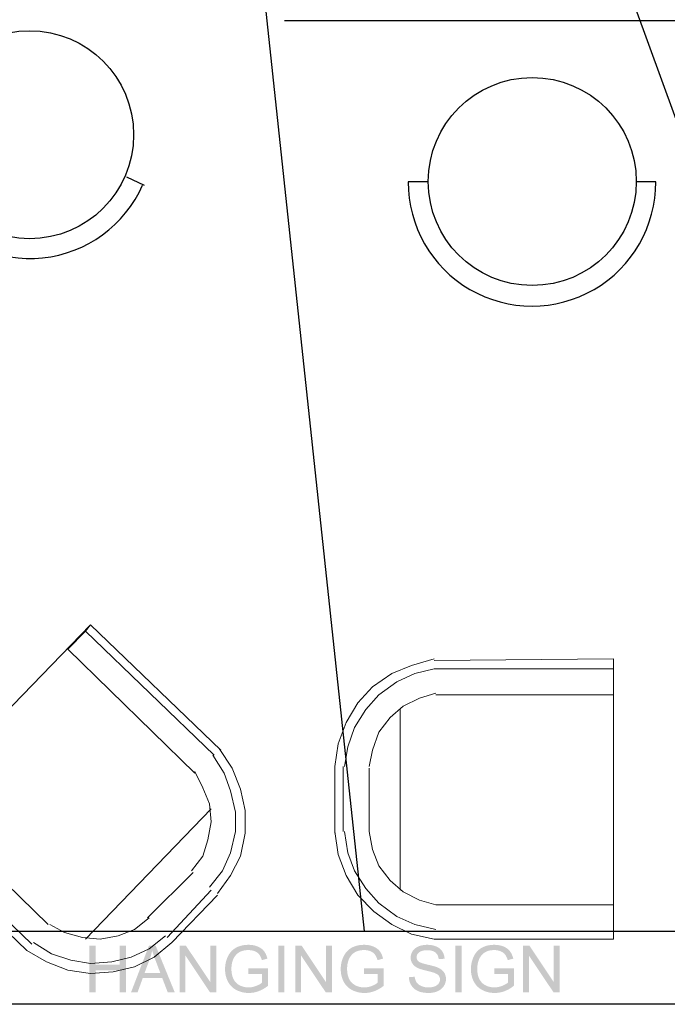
# Model space of a CAD drawing. Header units: millimetres. Extents: x 502444 to 745500, y -417645 to -375189.
# Tile 139 of 208: x 721098 to 722579, y -408176 to -405923. Entities that reach past the tile are written whole.
import ezdxf

# ---------------------------------------------------------------- set-up
doc = ezdxf.new("R2010")
doc.units = ezdxf.units.MM
doc.layers.add('PDF2_Geometry', color=7, linetype='Continuous')
doc.layers.add('PDF2_Solid Fills', color=7, linetype='Continuous')

msp = doc.modelspace()

# ---------------------------------------------------------------- hatches: boundary and pattern name
at = {"layer": 'PDF2_Solid Fills', "lineweight": 25, "transparency": 33554559}
for points in [[(721271.35814, -408041.54857), (721257.25645, -408041.54857), (721257.25645, -408148.09283), (721271.35814, -408148.09283), (721271.35814, -408097.87343), (721326.7458, -408097.87343), (721271.35814, -408085.30038)], [(721340.84748, -408041.54857), (721326.7458, -408041.54857), (721326.7458, -408085.30038), (721271.35814, -408085.30038), (721326.7458, -408097.87343), (721326.7458, -408148.09283), (721340.84748, -408148.09283)], [(721408.7354, -408041.54857), (721393.54365, -408041.54857), (721352.62164, -408148.09283), (721367.59502, -408148.09283), (721379.2982, -408115.82446), (721423.85436, -408115.82446), (721383.36729, -408104.34148), (721395.07047, -408073.09038), (721395.1742, -408072.80513), (721396.05681, -408070.31244), (721396.88846, -408067.81521), (721397.66915, -408065.31389), (721398.40072, -408062.80847), (721399.07951, -408060.29804), (721399.70734, -408057.78352), (721400.28604, -408055.26446), (721400.81196, -408052.74084)], [(721408.7354, -408041.54857), (721400.81196, -408052.74084), (721401.36518, -408054.62843), (721402.01304, -408056.73486), (721402.72458, -408058.96094), (721403.50346, -408061.30713), (721404.34603, -408063.77297), (721405.25411, -408066.35891), (721406.22771, -408069.06451), (721407.26682, -408071.88976), (721408.37144, -408074.83466), (721419.49229, -408104.34148), (721383.36729, -408104.34148), (721423.85436, -408115.82446), (721436.28365, -408148.09283), (721452.34709, -408148.09283)], [(721477.93177, -408041.54857), (721463.46793, -408041.54857), (721463.46793, -408148.09283), (721476.98729, -408148.09283), (721476.98729, -408064.36941)], [(721477.93177, -408041.54857), (721476.98729, -408064.36941), (721532.95547, -408148.09283), (721533.90176, -408125.19966)], [(721547.42111, -408041.54857), (721533.90176, -408041.54857), (721533.90176, -408125.19966), (721532.95547, -408148.09283), (721547.42111, -408148.09283)], [(721585.31314, -408051.36688), (721583.62982, -408052.89097), (721582.02839, -408054.51105), (721580.50521, -408056.22804), (721579.06393, -408058.04148), (721577.70089, -408059.95091), (721576.41975, -408061.95725), (721575.21867, -408064.06004), (721574.09585, -408066.25882), (721573.28968, -408067.99037), (721572.37249, -408070.13228), (721571.5372, -408072.29922), (721570.78016, -408074.49072), (721570.1032, -408076.70725), (721569.5063, -408078.94834), (721568.98765, -408081.214), (721568.5509, -408083.50468), (721568.19239, -408085.81993), (721567.91396, -408088.16021), (721567.71379, -408090.5255), (721567.5955, -408092.91491), (721567.55546, -408095.32979), (721567.5682, -408096.73878), (721567.65555, -408099.19688), (721567.82843, -408101.61723), (721568.08139, -408103.99981), (721568.41805, -408106.34509), (721568.83843, -408108.65215), (721569.3407, -408110.9219), (721569.92667, -408113.15344), (721570.59454, -408115.34768), (721571.34612, -408117.50369), (721572.1796, -408119.6224), (721573.09678, -408121.70335), (721574.09585, -408123.74609), (721575.21503, -408125.79792), (721576.43795, -408127.79516), (721577.7482, -408129.70868), (721579.14764, -408131.53805), (721580.6326, -408133.2837), (721582.20856, -408134.94518), (721583.87004, -408136.52295), (721585.62069, -408138.01656), (721587.46052, -408139.426), (721589.38587, -408140.75173), (721591.4004, -408141.9933), (721593.5041, -408143.15069), (721594.78706, -408143.8081), (721596.85436, -408144.78306), (721598.95806, -408145.67249), (721601.09816, -408146.47776), (721603.27283, -408147.19794), (721605.48571, -408147.83351), (721607.73499, -408148.38446), (721610.02067, -408148.85033), (721612.34275, -408149.23203), (721614.70122, -408149.52866), (721617.0979, -408149.74022), (721619.52916, -408149.8676), (721621.99683, -408149.90991), (721624.02409, -408149.87761), (721626.36618, -408149.75978), (721628.69735, -408149.55505), (721631.01579, -408149.26343), (721633.32149, -408148.88536), (721635.61626, -408148.42086), (721637.8983, -408147.869), (721640.16942, -408147.23116), (721642.4278, -408146.50596), (721644.67527, -408145.69479), (721645.8545, -408145.23983), (721647.93272, -408144.37633), (721650.00002, -408143.43913), (721652.05641, -408142.42732), (721654.10005, -408141.34135), (721656.13278, -408140.18122), (721658.15276, -408138.94694), (721660.16183, -408137.63804), (721621.19793, -408137.19128), (721619.28349, -408137.15261), (721616.92866, -408136.9961), (721614.60295, -408136.71995), (721612.30817, -408136.32323), (721610.04251, -408135.80686), (721607.80779, -408135.17038), (721605.60218, -408134.41334), (721603.42569, -408133.53665), (721601.28195, -408132.54031), (721599.57316, -408131.6304), (721597.60048, -408130.40795), (721595.74428, -408129.05856), (721594.00272, -408127.58224), (721592.37764, -408125.97899), (721590.8672, -408124.24835), (721589.47505, -408122.39124), (721588.19572, -408120.40674), (721587.03468, -408118.29531), (721586.58519, -408117.39177), (721585.7317, -408115.4787), (721584.96738, -408113.48146), (721584.29405, -408111.39915), (721583.7099, -408109.23266), (721583.21491, -408106.98157), (721582.81091, -408104.64584), (721582.49608, -408102.2255), (721582.27225, -408099.72099), (721582.13758, -408097.1314), (721582.09209, -408094.45765), (721582.09754, -408093.6037), (721582.1758, -408091.16334), (721582.34868, -408088.7612), (721582.61437, -408086.39727), (721582.97287, -408084.07155), (721583.42418, -408081.78451), (721583.96831, -408079.53523), (721584.60706, -408077.32462), (721585.33862, -408075.15222), (721586.163, -408073.01804), (721586.48146, -408072.2792), (721587.4951, -408070.18688), (721588.64521, -408068.16098), (721589.93364, -408066.20104), (721591.35855, -408064.30753), (721592.92176, -408062.47954), (721594.30663, -408061.04735), (721595.98086, -408059.57012), (721597.8134, -408058.19753), (721599.80427, -408056.92867), (721601.95346, -408055.76399), (721604.26098, -408054.70304), (721604.77963, -408054.49468), (721606.79597, -408053.77858), (721608.91241, -408053.17304), (721611.12711, -408052.67714), (721613.44191, -408052.2918), (721615.85498, -408052.01655), (721618.36813, -408051.85141), (721620.97955, -408051.79636)], [(721620.90676, -408039.73194), (721619.73298, -408039.74059), (721617.22529, -408039.82157), (721614.76309, -408039.98717), (721612.35003, -408040.23648), (721609.98427, -408040.56997), (721607.66584, -408040.98806), (721605.39654, -408041.49033), (721603.17274, -408042.07677), (721600.99807, -408042.74736), (721598.87071, -408043.50258), (721596.79249, -408044.34152), (721594.75976, -408045.26507), (721592.77618, -408046.27279), (721590.84354, -408047.37377), (721588.92, -408048.60805), (721587.07654, -408049.93924), (721585.31314, -408051.36688), (721620.97955, -408051.79636), (721621.98045, -408051.80682), (721624.43901, -408051.92829), (721626.82477, -408052.18443), (721629.14139, -408052.57569), (721631.38521, -408053.10161), (721633.55988, -408053.76221), (721635.66176, -408054.55792), (721636.75365, -408055.04835), (721638.98109, -408056.20348), (721641.00289, -408057.48052), (721642.81906, -408058.87996), (721644.43141, -408060.40086), (721645.83812, -408062.04369), (721645.87634, -408062.09328), (721647.02282, -408063.73748), (721648.1056, -408065.57366), (721649.12469, -408067.60138), (721650.08009, -408069.82064), (721650.96998, -408072.23188), (721651.79799, -408074.83466), (721664.51845, -408071.34609), (721664.35103, -408070.71098), (721663.62674, -408068.191), (721662.82603, -408065.79068), (721661.9507, -408063.51), (721660.99894, -408061.34944), (721659.97439, -408059.30852), (721658.87522, -408057.38726), (721657.69963, -408055.58565), (721656.44942, -408053.90369), (721655.35936, -408052.60845), (721653.82526, -408051.00929), (721652.16014, -408049.50704), (721650.36034, -408048.10033), (721648.42953, -408046.79052), (721646.36587, -408045.57671), (721644.16936, -408044.45935), (721641.84001, -408043.43844), (721641.64347, -408043.36109), (721639.55069, -408042.5995), (721637.40513, -408041.92754), (721635.20499, -408041.34475), (721632.95388, -408040.85203), (721630.65001, -408040.44895), (721628.29336, -408040.13503), (721625.88393, -408039.91119), (721623.42173, -408039.77653)], [(721689.30422, -408148.09283), (721689.30422, -408041.54857), (721703.40591, -408041.54857), (721703.40591, -408148.09283)], [(721742.58273, -408041.54857), (721728.1189, -408041.54857), (721728.1189, -408148.09283), (721741.63825, -408148.09283), (721741.63825, -408064.36941)], [(721742.58273, -408041.54857), (721741.63825, -408064.36941), (721797.60643, -408148.09283), (721798.55091, -408125.19966)], [(721812.07026, -408041.54857), (721798.55091, -408041.54857), (721798.55091, -408125.19966), (721797.60643, -408148.09283), (721812.07026, -408148.09283)], [(721849.96229, -408051.36688), (721848.27897, -408052.89097), (721846.67754, -408054.51105), (721845.15436, -408056.22804), (721843.71307, -408058.04148), (721842.35003, -408059.95091), (721841.06889, -408061.95725), (721839.86782, -408064.06004), (721838.745, -408066.25882), (721837.93882, -408067.99037), (721837.02164, -408070.13228), (721836.18635, -408072.29922), (721835.42931, -408074.49072), (721834.75234, -408076.70725), (721834.15544, -408078.94834), (721833.6368, -408081.214), (721833.20004, -408083.50468), (721832.84154, -408085.81993), (721832.56311, -408088.16021), (721832.36293, -408090.5255), (721832.24465, -408092.91491), (721832.20461, -408095.32979), (721832.21735, -408096.73878), (721832.3047, -408099.19688), (721832.47758, -408101.61723), (721832.73053, -408103.99981), (721833.0672, -408106.34509), (721833.48757, -408108.65215), (721833.98984, -408110.9219), (721834.57582, -408113.15344), (721835.24369, -408115.34768), (721835.99527, -408117.50369), (721836.82874, -408119.6224), (721837.74592, -408121.70335), (721838.745, -408123.74609), (721839.86418, -408125.79792), (721841.08709, -408127.79516), (721842.39735, -408129.70868), (721843.79678, -408131.53805), (721845.28174, -408133.2837), (721846.8577, -408134.94518), (721848.51918, -408136.52295), (721850.26984, -408138.01656), (721852.10966, -408139.426), (721854.03502, -408140.75173), (721856.04955, -408141.9933), (721858.15324, -408143.15069), (721859.43621, -408143.8081), (721861.50351, -408144.78306), (721863.60721, -408145.67249), (721865.7473, -408146.47776), (721867.92197, -408147.19794), (721870.13485, -408147.83351), (721872.38414, -408148.38446), (721874.66981, -408148.85033), (721876.99189, -408149.23203), (721879.35036, -408149.52866), (721881.74705, -408149.74022), (721884.17831, -408149.8676), (721886.64597, -408149.90991), (721888.67324, -408149.87761), (721891.01532, -408149.75978), (721893.3465, -408149.55505), (721895.66493, -408149.26343), (721897.97063, -408148.88536), (721900.26541, -408148.42086), (721902.54745, -408147.869), (721904.81857, -408147.23116), (721907.07695, -408146.50596), (721909.32441, -408145.69479), (721910.50364, -408145.23983), (721912.58187, -408144.37633), (721914.64917, -408143.43913), (721916.70555, -408142.42732), (721918.74919, -408141.34135), (721920.78192, -408140.18122), (721922.8019, -408138.94694), (721924.81097, -408137.63804), (721885.84707, -408137.19128), (721883.93264, -408137.15261), (721881.57781, -408136.9961), (721879.25209, -408136.71995), (721876.95731, -408136.32323), (721874.69165, -408135.80686), (721872.45693, -408135.17038), (721870.25132, -408134.41334), (721868.07483, -408133.53665), (721865.9311, -408132.54031), (721864.2223, -408131.6304), (721862.24963, -408130.40795), (721860.39343, -408129.05856), (721858.65187, -408127.58224), (721857.02678, -408125.97899), (721855.51634, -408124.24835), (721854.12419, -408122.39124), (721852.84486, -408120.40674), (721851.68383, -408118.29531), (721851.23433, -408117.39177), (721850.38084, -408115.4787), (721849.61652, -408113.48146), (721848.9432, -408111.39915), (721848.35904, -408109.23266), (721847.86405, -408106.98157), (721847.46005, -408104.64584), (721847.14523, -408102.2255), (721846.92139, -408099.72099), (721846.78673, -408097.1314), (721846.74123, -408094.45765), (721846.74669, -408093.6037), (721846.82494, -408091.16334), (721846.99782, -408088.7612), (721847.26352, -408086.39727), (721847.62202, -408084.07155), (721848.07333, -408081.78451), (721848.61745, -408079.53523), (721849.25621, -408077.32462), (721849.98777, -408075.15222), (721850.81214, -408073.01804), (721851.1306, -408072.2792), (721852.14424, -408070.18688), (721853.29436, -408068.16098), (721854.58278, -408066.20104), (721856.00769, -408064.30753), (721857.57091, -408062.47954), (721858.95578, -408061.04735), (721860.63, -408059.57012), (721862.46255, -408058.19753), (721864.45342, -408056.92867), (721866.60261, -408055.76399), (721868.91012, -408054.70304), (721869.42877, -408054.49468), (721871.44512, -408053.77858), (721873.56155, -408053.17304), (721875.77626, -408052.67714), (721878.09105, -408052.2918), (721880.50412, -408052.01655), (721883.01727, -408051.85141), (721885.6287, -408051.79636)], [(721885.55591, -408039.73194), (721884.38213, -408039.74059), (721881.87443, -408039.82157), (721879.41223, -408039.98717), (721876.99917, -408040.23648), (721874.63342, -408040.56997), (721872.31498, -408040.98806), (721870.04569, -408041.49033), (721867.82188, -408042.07677), (721865.64721, -408042.74736), (721863.51985, -408043.50258), (721861.44164, -408044.34152), (721859.40891, -408045.26507), (721857.42532, -408046.27279), (721855.49268, -408047.37377), (721853.56915, -408048.60805), (721851.72568, -408049.93924), (721849.96229, -408051.36688), (721885.6287, -408051.79636), (721886.62959, -408051.80682), (721889.08815, -408051.92829), (721891.47392, -408052.18443), (721893.79053, -408052.57569), (721896.03436, -408053.10161), (721898.20902, -408053.76221), (721900.3109, -408054.55792), (721901.40279, -408055.04835), (721903.63023, -408056.20348), (721905.65204, -408057.48052), (721907.46821, -408058.87996), (721909.08055, -408060.40086), (721910.48727, -408062.04369), (721910.52548, -408062.09328), (721911.67196, -408063.73748), (721912.75475, -408065.57366), (721913.77384, -408067.60138), (721914.72924, -408069.82064), (721915.61912, -408072.23188), (721916.44714, -408074.83466), (721929.16759, -408071.34609), (721929.00017, -408070.71098), (721928.27588, -408068.191), (721927.47517, -408065.79068), (721926.59984, -408063.51), (721925.64808, -408061.34944), (721924.62353, -408059.30852), (721923.52437, -408057.38726), (721922.34877, -408055.58565), (721921.09856, -408053.90369), (721920.0085, -408052.60845), (721918.4744, -408051.00929), (721916.80928, -408049.50704), (721915.00949, -408048.10033), (721913.07867, -408046.79052), (721911.01501, -408045.57671), (721908.8185, -408044.45935), (721906.48915, -408043.43844), (721906.29261, -408043.36109), (721904.19983, -408042.5995), (721902.05428, -408041.92754), (721899.85413, -408041.34475), (721897.60303, -408040.85203), (721895.29916, -408040.44895), (721892.9425, -408040.13503), (721890.53308, -408039.91119), (721888.07088, -408039.77653)], [(721998.08734, -408052.14303), (721996.76616, -408053.97649), (721995.75435, -408055.64571), (721994.66428, -408057.7767), (721993.77258, -408059.95228), (721993.07741, -408062.17153), (721992.58242, -408064.43447), (721992.28579, -408066.74198), (721992.1857, -408069.09317), (721992.27669, -408071.33472), (721992.58242, -408073.69774), (721993.10471, -408075.97796), (721993.84355, -408078.17538), (721994.79713, -408080.28954), (721995.96544, -408082.32044), (721996.52048, -408083.16802), (721997.84712, -408084.92095), (721999.36303, -408086.5797), (722001.06637, -408088.14519), (722002.95896, -408089.61651), (722005.03718, -408090.99365), (722007.30467, -408092.27706), (722007.41204, -408092.33348), (722008.83148, -408093.02683), (722010.46567, -408093.72881), (722012.31278, -408094.4399), (722014.3728, -408095.15964), (722016.64756, -408095.88802), (722019.13341, -408096.62549), (722021.83401, -408097.37207), (722024.74752, -408098.12684), (722027.87577, -408098.8907), (722028.72926, -408099.09816), (722032.06497, -408099.92116), (722035.09313, -408100.68822), (722037.81738, -408101.39976), (722040.2359, -408102.0558), (722042.34688, -408102.65634), (722044.15213, -408103.20091), (722045.65165, -408103.68999), (722046.84544, -408104.12356), (722049.18753, -408105.10307), (722051.47139, -408106.27594), (722053.44224, -408107.54525), (722055.09827, -408108.91102), (722056.44129, -408110.37369), (722056.4704, -408110.41236), (722057.72971, -408112.37184), (722058.6287, -408114.48418), (722059.16736, -408116.74938), (722059.34752, -408119.16745), (722059.34388, -408119.49047), (722059.12369, -408121.82118), (722058.55408, -408124.05818), (722057.63508, -408126.20192), (722056.3685, -408128.25238), (722055.16014, -408129.71824), (722053.54779, -408131.23368), (722051.67339, -408132.59672), (722049.53512, -408133.80734), (722047.13661, -408134.86556), (722046.90731, -408134.95383), (722044.82363, -408135.65991), (722042.63987, -408136.23724), (722040.35419, -408136.68674), (722037.9666, -408137.00748), (722035.47892, -408137.19992), (722032.89116, -408137.26407), (722065.30921, -408137.63076), (722066.75777, -408135.86782), (722068.06986, -408133.99342), (722068.33009, -408133.58897), (722069.553, -408131.48072), (722070.58847, -408129.33289), (722071.43468, -408127.14594), (722072.09345, -408124.91986), (722072.56296, -408122.6542), (722072.84685, -408120.34896), (722072.93966, -408118.00459), (722072.87597, -408115.97096), (722072.62483, -408113.56745), (722072.18262, -408111.2481), (722071.54933, -408109.01338), (722070.72495, -408106.86282), (722069.71132, -408104.79689), (722068.50661, -408102.81512), (722067.89152, -408101.95162), (722066.53758, -408100.28786), (722065.00894, -408098.70417), (722063.30742, -408097.20055), (722061.4312, -408095.77655), (722059.38392, -408094.43308), (722057.16375, -408093.16968), (722054.76888, -408091.98635), (722054.4031, -408091.82348), (722053.00003, -408091.24296), (722051.39314, -408090.64333), (722049.58243, -408090.0246), (722047.56973, -408089.38675), (722045.35138, -408088.72935), (722042.93286, -408088.05284), (722040.30869, -408087.35722), (722037.48253, -408086.64249), (722034.45255, -408085.90819), (722031.21876, -408085.15479), (722029.08412, -408084.66618), (722025.81575, -408083.86819), (722022.83126, -408083.07293), (722020.13249, -408082.28132), (722017.7176, -408081.49243), (722015.58843, -408080.70718), (722013.74496, -408079.92467), (722012.18539, -408079.14533), (722010.91152, -408078.36919), (722009.92155, -408077.59668), (722008.92429, -408076.60852), (722007.54852, -408074.78325), (722006.564, -408072.76463), (722005.97438, -408070.55311), (722005.77785, -408068.14869), (722005.8743, -408066.48994), (722006.31651, -408064.32437), (722007.11541, -408062.27344), (722008.27462, -408060.33762), (722009.79052, -408058.5169), (722011.66674, -408056.81084), (722012.12352, -408056.46007), (722013.68673, -408055.45235), (722015.45194, -408054.57884), (722017.41734, -408053.83954), (722019.58473, -408053.23491), (722021.95593, -408052.76449), (722024.5255, -408052.42828), (722027.29889, -408052.22674), (722030.27428, -408052.15941)], [(722029.69194, -408039.73194), (722028.60551, -408039.74104), (722026.10328, -408039.83613), (722023.65745, -408040.03358), (722021.26623, -408040.33293), (722018.9296, -408040.73511), (722016.64938, -408041.2392), (722014.42375, -408041.84565), (722012.25454, -408042.55446), (722010.13992, -408043.36564), (722009.2828, -408043.73188), (722007.02805, -408044.82558), (722004.928, -408046.04258), (722002.98444, -408047.38242), (722001.19739, -408048.84599), (721999.56502, -408050.43287), (721998.08734, -408052.14303), (722030.27428, -408052.15941), (722031.41711, -408052.17124), (722034.19232, -408052.30226), (722036.79828, -408052.57978), (722039.23501, -408053.0038), (722041.50249, -408053.57385), (722043.60072, -408054.29086), (722045.52972, -408055.1539), (722047.28948, -408056.16344), (722048.88181, -408057.31947), (722049.62793, -408057.97096), (722051.12745, -408059.52508), (722052.43953, -408061.25663), (722053.56781, -408063.16606), (722054.51047, -408065.25338), (722055.26569, -408067.51859), (722055.83711, -408069.96122), (722056.22291, -408072.58174), (722069.74226, -408071.56447), (722069.66583, -408070.22282), (722069.40377, -408067.8093), (722068.98522, -408065.46448), (722068.40652, -408063.18881), (722067.6695, -408060.98229), (722066.77415, -408058.84447), (722065.72049, -408056.7758), (722064.50849, -408054.77584), (722063.58767, -408053.45557), (722062.15548, -408051.67443), (722060.58317, -408050.01385), (722058.87073, -408048.47293), (722057.01817, -408047.05258), (722055.02729, -408045.75187), (722052.8963, -408044.57127), (722050.62518, -408043.51123), (722050.59424, -408043.49803), (722048.54332, -408042.70778), (722046.42507, -408042.01034), (722044.23766, -408041.40571), (722041.98474, -408040.89435), (722039.66084, -408040.47579), (722037.27143, -408040.1505), (722034.81287, -408039.91802), (722032.28698, -408039.77835)], [(722094.60083, -408148.09283), (722094.60083, -408041.54857), (722108.70252, -408041.54857), (722108.70252, -408148.09283)], [(722147.75741, -408051.36688), (722146.07409, -408052.89097), (722144.47265, -408054.51105), (722142.94948, -408056.22804), (722141.50819, -408058.04148), (722140.14515, -408059.95091), (722138.86401, -408061.95725), (722137.66294, -408064.06004), (722136.54011, -408066.25882), (722135.73394, -408067.99037), (722134.81676, -408070.13228), (722133.98147, -408072.29922), (722133.22443, -408074.49072), (722132.54746, -408076.70725), (722131.95056, -408078.94834), (722131.43192, -408081.214), (722130.99516, -408083.50468), (722130.63666, -408085.81993), (722130.35823, -408088.16021), (722130.15805, -408090.5255), (722130.03976, -408092.91491), (722129.99972, -408095.32979), (722130.01246, -408096.73878), (722130.09982, -408099.19688), (722130.2727, -408101.61723), (722130.52565, -408103.99981), (722130.86232, -408106.34509), (722131.28269, -408108.65215), (722131.78496, -408110.9219), (722132.37094, -408113.15344), (722133.0388, -408115.34768), (722133.79038, -408117.50369), (722134.62386, -408119.6224), (722135.54104, -408121.70335), (722136.54011, -408123.74609), (722137.65929, -408125.79792), (722138.88221, -408127.79516), (722140.19247, -408129.70868), (722141.5919, -408131.53805), (722143.07686, -408133.2837), (722144.65282, -408134.94518), (722146.3143, -408136.52295), (722148.06495, -408138.01656), (722149.90478, -408139.426), (722151.83014, -408140.75173), (722153.84466, -408141.9933), (722155.94836, -408143.15069), (722157.23133, -408143.8081), (722159.29862, -408144.78306), (722161.40233, -408145.67249), (722163.54242, -408146.47776), (722165.71709, -408147.19794), (722167.92997, -408147.83351), (722170.17925, -408148.38446), (722172.46493, -408148.85033), (722174.78701, -408149.23203), (722177.14548, -408149.52866), (722179.54216, -408149.74022), (722181.97343, -408149.8676), (722184.44109, -408149.90991), (722186.46835, -408149.87761), (722188.81045, -408149.75978), (722191.14162, -408149.55505), (722193.46005, -408149.26343), (722195.76575, -408148.88536), (722198.06053, -408148.42086), (722200.34257, -408147.869), (722202.61368, -408147.23116), (722204.87207, -408146.50596), (722207.11953, -408145.69479), (722208.29876, -408145.23983), (722210.37698, -408144.37633), (722212.44428, -408143.43913), (722214.50067, -408142.42732), (722216.54431, -408141.34135), (722218.57704, -408140.18122), (722220.59702, -408138.94694), (722222.60609, -408137.63804), (722183.64219, -408137.19128), (722181.72775, -408137.15261), (722179.37292, -408136.9961), (722177.04721, -408136.71995), (722174.75243, -408136.32323), (722172.48677, -408135.80686), (722170.25205, -408135.17038), (722168.04644, -408134.41334), (722165.86995, -408133.53665), (722163.72622, -408132.54031), (722162.01742, -408131.6304), (722160.04475, -408130.40795), (722158.18854, -408129.05856), (722156.44699, -408127.58224), (722154.8219, -408125.97899), (722153.31146, -408124.24835), (722151.91931, -408122.39124), (722150.63998, -408120.40674), (722149.47895, -408118.29531), (722149.02945, -408117.39177), (722148.17596, -408115.4787), (722147.41164, -408113.48146), (722146.73831, -408111.39915), (722146.15416, -408109.23266), (722145.65917, -408106.98157), (722145.25517, -408104.64584), (722144.94034, -408102.2255), (722144.71651, -408099.72099), (722144.58184, -408097.1314), (722144.53635, -408094.45765), (722144.54181, -408093.6037), (722144.62006, -408091.16334), (722144.79294, -408088.7612), (722145.05863, -408086.39727), (722145.41713, -408084.07155), (722145.86845, -408081.78451), (722146.41257, -408079.53523), (722147.05132, -408077.32462), (722147.78289, -408075.15222), (722148.60726, -408073.01804), (722148.92572, -408072.2792), (722149.93936, -408070.18688), (722151.08948, -408068.16098), (722152.3779, -408066.20104), (722153.80281, -408064.30753), (722155.36602, -408062.47954), (722156.7509, -408061.04735), (722158.42512, -408059.57012), (722160.25767, -408058.19753), (722162.24853, -408056.92867), (722164.39773, -408055.76399), (722166.70524, -408054.70304), (722167.22389, -408054.49468), (722169.24023, -408053.77858), (722171.35667, -408053.17304), (722173.57138, -408052.67714), (722175.88617, -408052.2918), (722178.29924, -408052.01655), (722180.81239, -408051.85141), (722183.42381, -408051.79636)], [(722183.35102, -408039.73194), (722182.17724, -408039.74059), (722179.66955, -408039.82157), (722177.20735, -408039.98717), (722174.79429, -408040.23648), (722172.42854, -408040.56997), (722170.1101, -408040.98806), (722167.8408, -408041.49033), (722165.617, -408042.07677), (722163.44233, -408042.74736), (722161.31497, -408043.50258), (722159.23675, -408044.34152), (722157.20403, -408045.26507), (722155.22044, -408046.27279), (722153.2878, -408047.37377), (722151.36426, -408048.60805), (722149.5208, -408049.93924), (722147.75741, -408051.36688), (722183.42381, -408051.79636), (722184.42471, -408051.80682), (722186.88327, -408051.92829), (722189.26903, -408052.18443), (722191.58565, -408052.57569), (722193.82947, -408053.10161), (722196.00414, -408053.76221), (722198.10602, -408054.55792), (722199.19791, -408055.04835), (722201.42535, -408056.20348), (722203.44716, -408057.48052), (722205.26332, -408058.87996), (722206.87567, -408060.40086), (722208.28238, -408062.04369), (722208.3206, -408062.09328), (722209.46708, -408063.73748), (722210.54986, -408065.57366), (722211.56896, -408067.60138), (722212.52435, -408069.82064), (722213.41424, -408072.23188), (722214.24225, -408074.83466), (722226.96271, -408071.34609), (722226.79529, -408070.71098), (722226.071, -408068.191), (722225.27029, -408065.79068), (722224.39496, -408063.51), (722223.4432, -408061.34944), (722222.41865, -408059.30852), (722221.31949, -408057.38726), (722220.14389, -408055.58565), (722218.89368, -408053.90369), (722217.80362, -408052.60845), (722216.26952, -408051.00929), (722214.6044, -408049.50704), (722212.80461, -408048.10033), (722210.87379, -408046.79052), (722208.81013, -408045.57671), (722206.61362, -408044.45935), (722204.28427, -408043.43844), (722204.08773, -408043.36109), (722201.99495, -408042.5995), (722199.8494, -408041.92754), (722197.64925, -408041.34475), (722195.39815, -408040.85203), (722193.09427, -408040.44895), (722190.73762, -408040.13503), (722188.3282, -408039.91119), (722185.86599, -408039.77653)], [(722263.66823, -408041.54857), (722249.20439, -408041.54857), (722249.20439, -408148.09283), (722262.72375, -408148.09283), (722262.72375, -408064.36941)], [(722263.66823, -408041.54857), (722262.72375, -408064.36941), (722318.69193, -408148.09283), (722319.63823, -408125.19966)], [(722333.15757, -408041.54857), (722319.63823, -408041.54857), (722319.63823, -408125.19966), (722318.69193, -408148.09283), (722333.15757, -408148.09283)], [(721666.11624, -408093.73064), (721620.97955, -408093.80343), (721620.97955, -408106.30369), (721652.30754, -408106.30369), (721652.30754, -408126.14459), (721651.60509, -408126.74285), (721650.01822, -408127.9512), (721648.23117, -408129.13544), (721646.24394, -408130.29512), (721644.05471, -408131.43113), (721641.66712, -408132.54258), (721639.07754, -408133.63037), (721637.27229, -408134.32781), (721635.01755, -408135.08758), (721632.75007, -408135.73043), (721630.46803, -408136.25635), (721628.17143, -408136.66535), (721625.86209, -408136.95743), (721623.53638, -408137.13304), (721621.19793, -408137.19128), (721660.16183, -408137.63804), (721662.15816, -408136.25544), (721664.14357, -408134.79823), (721666.11624, -408133.26686)], [(721930.76538, -408093.73064), (721885.6287, -408093.80343), (721885.6287, -408106.30369), (721916.95668, -408106.30369), (721916.95668, -408126.14459), (721916.25424, -408126.74285), (721914.66736, -408127.9512), (721912.88031, -408129.13544), (721910.89126, -408130.29512), (721908.70385, -408131.43113), (721906.31627, -408132.54258), (721903.72668, -408133.63037), (721901.92143, -408134.32781), (721899.66669, -408135.08758), (721897.39921, -408135.73043), (721895.11717, -408136.25635), (721892.82057, -408136.66535), (721890.51124, -408136.95743), (721888.18553, -408137.13304), (721885.84707, -408137.19128), (721924.81097, -408137.63804), (721926.8073, -408136.25544), (721928.79271, -408134.79823), (721930.76538, -408133.26686)], [(722228.5605, -408093.73064), (722183.42381, -408093.80343), (722183.42381, -408106.30369), (722214.7518, -408106.30369), (722214.7518, -408126.14459), (722214.04935, -408126.74285), (722212.46248, -408127.9512), (722210.67543, -408129.13544), (722208.6882, -408130.29512), (722206.49897, -408131.43113), (722204.11138, -408132.54258), (722201.5218, -408133.63037), (722199.71655, -408134.32781), (722197.46181, -408135.08758), (722195.19433, -408135.73043), (722192.91229, -408136.25635), (722190.6157, -408136.66535), (722188.30636, -408136.95743), (722185.98064, -408137.13304), (722183.64219, -408137.19128), (722222.60609, -408137.63804), (722224.60242, -408136.25544), (722226.58783, -408134.79823), (722228.5605, -408133.26686)], [(722001.41759, -408112.6994), (721988.11661, -408113.86226), (721988.18213, -408115.32629), (721988.40596, -408117.74618), (721988.77538, -408120.10511), (721989.28675, -408122.40261), (721989.94188, -408124.63961), (721990.7426, -408126.81519), (721991.68526, -408128.92981), (721992.7735, -408130.98346), (721994.00369, -408132.97615), (721994.77711, -408134.11671), (721996.1911, -408135.9711), (721997.71974, -408137.70901), (721999.36485, -408139.33092), (722001.12824, -408140.83635), (722003.00628, -408142.22532), (722005.00079, -408143.49828), (722007.11177, -408144.65431), (722009.34103, -408145.69479), (722010.13446, -408146.02781), (722012.08348, -408146.76574), (722014.11984, -408147.42542), (722016.24356, -408148.00776), (722018.45462, -408148.5123), (722020.75122, -408148.9395), (722023.13699, -408149.2889), (722025.60829, -408149.56051), (722028.16694, -408149.75477), (722030.81112, -408149.87124), (722033.54447, -408149.90991), (722035.8811, -408149.86487), (722038.35786, -408149.71428), (722040.78003, -408149.45769), (722043.14395, -408149.09509), (722045.45147, -408148.62695), (722047.70075, -408148.05234), (722049.89544, -408147.37265), (722052.03371, -408146.58649), (722054.11375, -408145.69479), (722055.99908, -408144.77487), (722058.13553, -408143.56879), (722060.1355, -408142.25125), (722061.99716, -408140.82225), (722063.72234, -408139.28224), (722065.30921, -408137.63076), (722032.89116, -408137.26407), (722032.70372, -408137.26362), (722030.17601, -408137.19037), (722027.72108, -408136.98928), (722025.33896, -408136.66035), (722023.02962, -408136.20358), (722020.79126, -408135.61896), (722018.62751, -408134.90651), (722016.53655, -408134.06621), (722014.56752, -408133.14675), (722012.36919, -408131.91429), (722010.39834, -408130.56127), (722008.65496, -408129.08813), (722007.13906, -408127.49489), (722005.85064, -408125.78109), (722004.85338, -408124.17329), (722003.87251, -408122.21335), (722003.03904, -408120.086), (722002.35115, -408117.79122), (722001.81067, -408115.32902)]]:
    msp.add_hatch(color=1, dxfattribs=at).paths.add_polyline_path(points)

# ---------------------------------------------------------------- linework, layer by layer
at = {"layer": 'PDF2_Geometry', "color": 6, "lineweight": 25}
msp.add_lwpolyline([(723167.93785, -407709.99784), (721308.18194, -402607.78174), (721885.86163, -408008.1551)], dxfattribs=at)
at = {"layer": 'PDF2_Geometry', "lineweight": 25}
msp.add_lwpolyline([(721703.24031, -405924.78125), (727349.59341, -405924.78125)], dxfattribs=at)
at = {"layer": 'PDF2_Geometry', "color": 252, "lineweight": 25, "true_color": 0x939598}
msp.add_lwpolyline([(721341.72463, -406282.56996), (721382.72126, -406301.20479)], dxfattribs=at)
msp.add_lwpolyline([(722031.2133, -406293.75086), (721986.48971, -406293.75086, 1.0042506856), (722552.9885, -406293.75086), (722508.26491, -406293.75086)], format="xyb", dxfattribs=at)
at = {"layer": 'PDF2_Geometry', "color": 9, "lineweight": 20, "true_color": 0xc7c8ca}
for points in [[(721498.25719, -407646.63942), (721207.55387, -407363.39002), (721248.55049, -407322.3934), (721542.98078, -407605.6428), (721248.55049, -407322.3934), (721259.73139, -407307.48554), (721557.88865, -407594.4619), (721259.73139, -407307.48554), (720816.22246, -407765.90233), (721114.37972, -408052.87869), (720816.22246, -407765.90233), (720831.13033, -407754.72143), (721125.56062, -408037.97082), (720831.13033, -407754.72143), (720872.12695, -407709.99784), (721162.83028, -407993.24724)], [(722049.84812, -407467.74507), (722456.08739, -407467.74507), (722456.08739, -407408.11361), (722046.12116, -407408.11361), (722001.39757, -407419.29451), (721960.40095, -407437.92934), (721919.40432, -407467.74507), (721889.5886, -407501.28776), (721863.49984, -407542.28438), (721848.59197, -407587.00797), (721841.13804, -407631.73156), (721848.59197, -407587.00797), (721863.49984, -407542.28438), (721889.5886, -407501.28776), (721919.40432, -407467.74507), (721960.40095, -407437.92934), (722001.39757, -407419.29451), (722046.12116, -407408.11361), (722456.08739, -407408.11361), (722456.08739, -407385.75182), (722046.12116, -407389.47879), (722456.08739, -407385.75182), (722456.08739, -408026.78993), (722046.12116, -408026.78993), (721993.94364, -408015.60903), (721949.22005, -407993.24724), (721908.22343, -407963.43151), (721870.95377, -407926.16185), (721844.86501, -407881.43826), (721826.23018, -407832.98771), (721818.77625, -407780.81019), (721826.23018, -407832.98771), (721844.86501, -407881.43826), (721870.95377, -407926.16185), (721908.22343, -407963.43151), (721949.22005, -407993.24724), (721993.94364, -408015.60903), (722046.12116, -408026.78993), (722456.08739, -408026.78993), (722456.08739, -408008.1551), (722046.12116, -408008.1551), (722456.08739, -408008.1551), (722456.08739, -407948.52365), (722049.84812, -407948.52365), (722012.57847, -407937.34275), (721975.30881, -407918.70792), (721945.49308, -407892.61916), (721919.40432, -407859.07647), (721904.49646, -407821.80681), (721897.04253, -407780.81019), (721897.04253, -407635.45852)], [(722049.84812, -407464.0181), (722012.57847, -407475.199), (721975.30881, -407493.83383), (721945.49308, -407519.92259), (721919.40432, -407553.46528), (721904.49646, -407594.4619), (721897.04253, -407631.73156)], [(721967.85488, -407501.28776), (721967.85488, -407914.98095)], [(721490.80326, -407870.25737), (721516.89202, -407836.71467), (721528.07292, -407799.44502), (721535.52685, -407758.44839), (721531.79989, -407717.45177), (721516.89202, -407680.18211), (721498.25719, -407642.91246)], [(721535.52685, -407728.63267), (721248.55049, -408026.78993)], [(721390.17519, -407978.33937), (721494.53023, -407873.98433)], [(721166.55724, -407993.24724), (721200.09994, -408011.88206), (721241.09656, -408023.06296), (721282.09318, -408026.78993), (721323.0898, -408019.336), (721360.35946, -408004.42813), (721393.90215, -407978.33937)]]:
    msp.add_lwpolyline(points, dxfattribs=at)
for points in [[(721818.77625, -407784.53715), (721818.77625, -407631.73156), (721826.23018, -407579.55404), (721844.86501, -407531.10348), (721870.95377, -407486.37989), (721904.49646, -407449.11024), (721949.22005, -407419.29451), (721993.94364, -407400.65968), (722046.12116, -407385.75182), (721993.94364, -407400.65968), (721949.22005, -407419.29451), (721904.49646, -407449.11024), (721870.95377, -407486.37989), (721844.86501, -407531.10348), (721826.23018, -407579.55404), (721818.77625, -407631.73156)], [(721554.16168, -407590.73494), (721583.97741, -407635.45852), (721602.61224, -407683.90908), (721613.79313, -407732.35963), (721613.79313, -407784.53715), (721602.61224, -407836.71467), (721580.25044, -407881.43826), (721550.43472, -407922.43489), (721580.25044, -407881.43826), (721602.61224, -407836.71467), (721613.79313, -407784.53715), (721613.79313, -407732.35963), (721602.61224, -407683.90908), (721583.97741, -407635.45852)], [(721539.25382, -407605.6428), (721565.34258, -407646.63942), (721580.25044, -407687.63604), (721591.43134, -407736.0866), (721591.43134, -407780.81019), (721580.25044, -407829.26074), (721561.61561, -407870.25737), (721531.79989, -407907.52702), (721561.61561, -407870.25737), (721580.25044, -407829.26074), (721591.43134, -407780.81019), (721591.43134, -407736.0866), (721580.25044, -407687.63604), (721565.34258, -407646.63942)], [(721837.41108, -407631.73156), (721837.41108, -407780.81019)], [(722049.84812, -408004.42813), (722001.39757, -407993.24724), (721960.40095, -407974.61241), (721919.40432, -407944.79668), (721889.5886, -407911.25399), (721863.49984, -407870.25737), (721848.59197, -407829.26074), (721841.13804, -407780.81019), (721848.59197, -407829.26074), (721863.49984, -407870.25737), (721889.5886, -407911.25399), (721919.40432, -407944.79668), (721960.40095, -407974.61241), (722001.39757, -407993.24724)], [(721535.52685, -407914.98095), (721434.89878, -408023.06296)], [(721446.07967, -408034.24386), (721405.08305, -408067.78655), (721360.35946, -408090.14834), (721311.90891, -408101.32924), (721259.73139, -408105.05621), (721207.55387, -408097.60228), (721159.10331, -408078.96745), (721114.37972, -408052.87869), (721159.10331, -408078.96745), (721207.55387, -408097.60228), (721259.73139, -408105.05621), (721311.90891, -408101.32924), (721360.35946, -408090.14834), (721405.08305, -408067.78655), (721446.07967, -408034.24386), (721550.43472, -407926.16185)], [(721431.17181, -408019.336), (721393.90215, -408049.15172), (721352.90553, -408067.78655), (721308.18194, -408078.96745), (721259.73139, -408082.69441), (721215.0078, -408075.24048), (721170.28421, -408060.33262), (721129.28759, -408034.24386), (721170.28421, -408060.33262), (721215.0078, -408075.24048), (721259.73139, -408082.69441), (721308.18194, -408078.96745), (721352.90553, -408067.78655), (721393.90215, -408049.15172)]]:
    msp.add_lwpolyline(points, close=True, dxfattribs=at)
at = {"layer": 'PDF2_Geometry', "color": 6, "lineweight": 25}
msp.add_lwpolyline([(720424.89106, -408008.1551), (723346.8322, -408008.1551), (723346.8322, -408175.86856), (720424.89106, -408175.86856)], close=True, dxfattribs=at)
at = {"layer": 'PDF2_Geometry', "color": 252, "lineweight": 25, "true_color": 0x939598}
for centre, radius in [((721120.4144, -406186.20952), 237.96599), ((722270.29573, -406293.19423), 237.96983)]:
    msp.add_circle(centre, radius, dxfattribs=at)
msp.add_arc((721121.04756, -406187.41855), 281.92876, 155.41696182, 336.1966202, dxfattribs=at)

doc.saveas('drawing.dxf')
